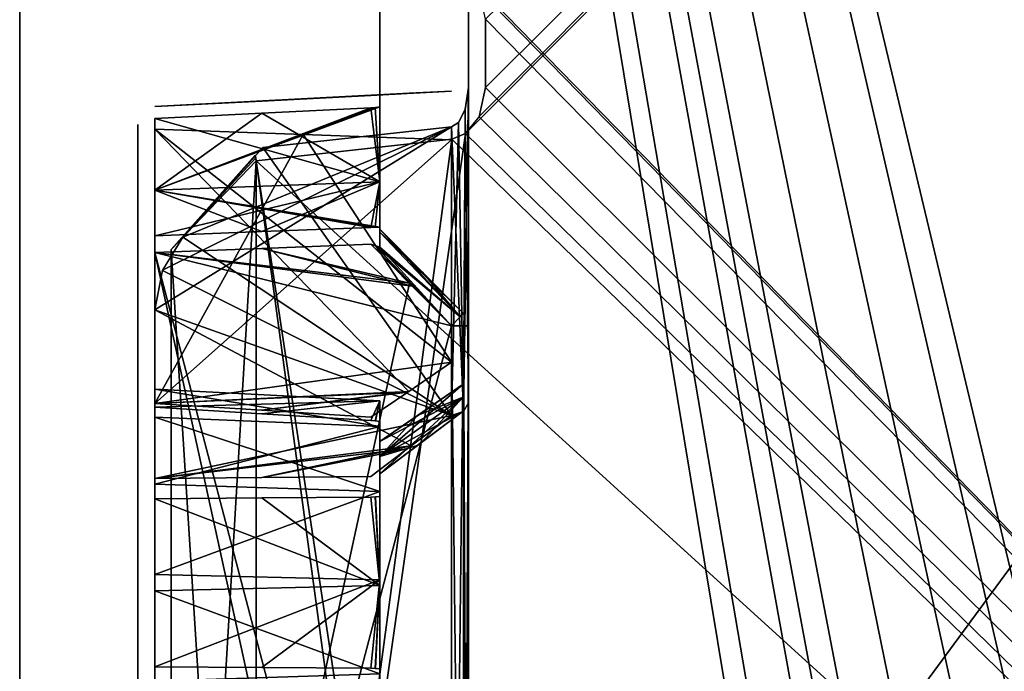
# Model space of a CAD drawing. Header units: millimetres. Extents: x -34 to 34, y -77 to 123.
# Tile 12 of 25: x -34 to -17, y 51 to 62. Entities that reach past the tile are written whole.
import ezdxf

# ---------------------------------------------------------------- set-up
doc = ezdxf.new("R2010")
doc.units = ezdxf.units.MM
doc.header["$LTSCALE"] = 58.942044
for name, color, linetype in [('101', 7, 'CONTINUOUS'), ('105', 7, 'CONTINUOUS'), ('110', 7, 'CONTINUOUS'), ('111', 7, 'CONTINUOUS'), ('112', 7, 'CONTINUOUS'), ('126', 7, 'CONTINUOUS'), ('129', 7, 'CONTINUOUS'), ('13', 7, 'CONTINUOUS'), ('142', 7, 'CONTINUOUS'), ('143', 7, 'CONTINUOUS'), ('144', 7, 'CONTINUOUS'), ('145', 7, 'CONTINUOUS'), ('15', 7, 'CONTINUOUS'), ('2', 7, 'CONTINUOUS'), ('38', 7, 'CONTINUOUS'), ('4', 7, 'CONTINUOUS'), ('5', 7, 'CONTINUOUS'), ('52', 7, 'CONTINUOUS'), ('53', 7, 'CONTINUOUS'), ('6', 7, 'CONTINUOUS'), ('62', 7, 'CONTINUOUS'), ('79', 7, 'CONTINUOUS'), ('81', 7, 'CONTINUOUS'), ('85', 7, 'CONTINUOUS'), ('90', 7, 'CONTINUOUS'), ('91', 7, 'CONTINUOUS'), ('92', 7, 'CONTINUOUS'), ('94', 7, 'CONTINUOUS'), ('95', 7, 'CONTINUOUS')]:
    doc.layers.add(name, color=color, linetype=linetype)

msp = doc.modelspace()

# ---------------------------------------------------------------- linework, layer by layer
at = {"layer": '101', "color": 7, "linetype": 'Continuous', "true_color": 0xf5f5f5}
for points in [[(-31.716, 55.814, 17.821), (-27.908, 55.186, 16.425), (-31.716, 55.343, 16.298), (-31.716, 55.814, 17.821)], [(-27.908, 55.618, 17.914), (-27.908, 55.186, 16.425), (-31.716, 55.814, 17.821), (-27.908, 55.618, 17.914)], [(-31.716, 55.512, 19.386), (-27.908, 55.618, 17.914), (-31.716, 55.814, 17.821), (-31.716, 55.512, 19.386)], [(-29.901, 55.399, 19.401), (-27.908, 55.618, 17.914), (-31.716, 55.512, 19.386), (-29.901, 55.399, 19.401)], [(-28.059, 55.284, 19.415), (-27.908, 55.618, 17.914), (-29.901, 55.399, 19.401), (-28.059, 55.284, 19.415)], [(-27.908, 55.618, 17.914), (-28.059, 55.284, 19.415), (-27.985, 55.278, 19.417), (-27.908, 55.618, 17.914)], [(-27.908, 55.27, 19.424), (-27.908, 55.618, 17.914), (-27.985, 55.278, 19.417), (-27.908, 55.27, 19.424)], [(-31.716, 55.343, 16.298), (-27.908, 54.084, 15.336), (-31.716, 54.209, 15.178), (-31.716, 55.343, 16.298)], [(-27.908, 55.186, 16.425), (-27.908, 54.084, 15.336), (-31.716, 55.343, 16.298), (-27.908, 55.186, 16.425)], [(-31.716, 54.209, 15.178), (-27.908, 54.084, 15.336), (-31.716, 52.681, 14.725), (-31.716, 54.209, 15.178)], [(-27.908, 54.084, 15.336), (-27.908, 52.59, 14.922), (-31.716, 52.681, 14.725), (-27.908, 54.084, 15.336)], [(-29.901, 53.976, 20.841), (-27.908, 52.492, 21.078), (-28.059, 53.988, 20.726), (-29.901, 53.976, 20.841)], [(-28.059, 53.988, 20.726), (-27.908, 52.492, 21.078), (-27.978, 53.991, 20.72), (-28.059, 53.988, 20.726)], [(-27.908, 52.492, 21.078), (-27.908, 53.998, 20.712), (-27.978, 53.991, 20.72), (-27.908, 52.492, 21.078)], [(-31.716, 53.962, 20.954), (-27.908, 52.492, 21.078), (-29.901, 53.976, 20.841), (-31.716, 53.962, 20.954)], [(-31.716, 52.401, 21.275), (-27.908, 52.492, 21.078), (-31.716, 53.962, 20.954), (-31.716, 52.401, 21.275)], [(-31.716, 52.681, 14.725), (-27.908, 52.59, 14.922), (-31.716, 51.119, 15.046), (-31.716, 52.681, 14.725)], [(-31.716, 51.119, 15.046), (-27.908, 52.59, 14.922), (-29.901, 51.106, 15.159), (-31.716, 51.119, 15.046)], [(-27.908, 50.998, 20.664), (-27.908, 52.492, 21.078), (-31.716, 52.401, 21.275), (-27.908, 50.998, 20.664)], [(-29.901, 51.106, 15.159), (-27.908, 52.59, 14.922), (-28.059, 51.093, 15.274), (-29.901, 51.106, 15.159)], [(-28.059, 51.093, 15.274), (-27.908, 52.59, 14.922), (-27.978, 51.09, 15.28), (-28.059, 51.093, 15.274)], [(-27.908, 52.59, 14.922), (-27.908, 51.084, 15.288), (-27.978, 51.09, 15.28), (-27.908, 52.59, 14.922)], [(-31.716, 50.873, 20.822), (-27.908, 50.998, 20.664), (-31.716, 52.401, 21.275), (-31.716, 50.873, 20.822)]]:
    msp.add_3dface(points, dxfattribs=at)
at = {"layer": '105', "color": 7, "linetype": 'Continuous', "true_color": 0xf5f5f5}
for points in [[(-27.908, 55.186, -16.425), (-27.908, 55.618, -17.914), (-31.716, 55.814, -17.821), (-27.908, 55.186, -16.425)], [(-31.716, 55.343, -16.298), (-27.908, 55.186, -16.425), (-31.716, 55.814, -17.821), (-31.716, 55.343, -16.298)], [(-31.716, 55.814, -17.821), (-27.908, 55.618, -17.914), (-31.716, 55.512, -19.386), (-31.716, 55.814, -17.821)], [(-31.716, 55.512, -19.386), (-27.908, 55.618, -17.914), (-29.901, 55.399, -19.401), (-31.716, 55.512, -19.386)], [(-29.901, 55.399, -19.401), (-27.908, 55.618, -17.914), (-28.059, 55.284, -19.415), (-29.901, 55.399, -19.401)], [(-28.059, 55.284, -19.415), (-27.908, 55.618, -17.914), (-27.978, 55.278, -19.418), (-28.059, 55.284, -19.415)], [(-27.908, 55.618, -17.914), (-27.908, 55.27, -19.424), (-27.978, 55.278, -19.418), (-27.908, 55.618, -17.914)], [(-31.716, 54.209, -15.178), (-27.908, 55.186, -16.425), (-31.716, 55.343, -16.298), (-31.716, 54.209, -15.178)], [(-27.908, 54.084, -15.336), (-27.908, 55.186, -16.425), (-31.716, 54.209, -15.178), (-27.908, 54.084, -15.336)], [(-31.716, 52.681, -14.725), (-27.908, 54.084, -15.336), (-31.716, 54.209, -15.178), (-31.716, 52.681, -14.725)], [(-27.908, 52.59, -14.922), (-27.908, 54.084, -15.336), (-31.716, 52.681, -14.725), (-27.908, 52.59, -14.922)], [(-28.059, 53.988, -20.726), (-27.908, 52.492, -21.078), (-29.901, 53.976, -20.841), (-28.059, 53.988, -20.726)], [(-27.908, 52.492, -21.078), (-28.059, 53.988, -20.726), (-27.986, 53.991, -20.72), (-27.908, 52.492, -21.078)], [(-27.908, 53.998, -20.712), (-27.908, 52.492, -21.078), (-27.986, 53.991, -20.72), (-27.908, 53.998, -20.712)], [(-29.901, 53.976, -20.841), (-27.908, 52.492, -21.078), (-31.716, 53.962, -20.954), (-29.901, 53.976, -20.841)], [(-31.716, 53.962, -20.954), (-27.908, 52.492, -21.078), (-31.716, 52.401, -21.275), (-31.716, 53.962, -20.954)], [(-31.716, 51.119, -15.046), (-27.908, 52.59, -14.922), (-31.716, 52.681, -14.725), (-31.716, 51.119, -15.046)], [(-29.901, 51.106, -15.159), (-27.908, 52.59, -14.922), (-31.716, 51.119, -15.046), (-29.901, 51.106, -15.159)], [(-27.908, 52.492, -21.078), (-27.908, 50.998, -20.664), (-31.716, 52.401, -21.275), (-27.908, 52.492, -21.078)], [(-28.059, 51.093, -15.274), (-27.908, 52.59, -14.922), (-29.901, 51.106, -15.159), (-28.059, 51.093, -15.274)], [(-27.908, 52.59, -14.922), (-28.059, 51.093, -15.274), (-27.986, 51.091, -15.28), (-27.908, 52.59, -14.922)], [(-27.908, 51.084, -15.288), (-27.908, 52.59, -14.922), (-27.986, 51.091, -15.28), (-27.908, 51.084, -15.288)], [(-31.716, 52.401, -21.275), (-27.908, 50.998, -20.664), (-31.716, 50.873, -20.822), (-31.716, 52.401, -21.275)]]:
    msp.add_3dface(points, dxfattribs=at)
at = {"layer": '110', "color": 7, "linetype": 'Continuous', "true_color": 0xf5f5f5}
for points in [[(-26.692, 60.86, 4.612), (-31.716, 60.597, 3.37), (-27.441, 60.821, 3.857), (-26.692, 60.86, 4.612)], [(-26.692, 60.86, 24.159), (-31.716, 60.597, 3.37), (-26.692, 60.86, 4.612), (-26.692, 60.86, 24.159)], [(-29.205, 60.728, 24.159), (-31.716, 60.597, 3.37), (-26.692, 60.86, 24.159), (-29.205, 60.728, 24.159)], [(-29.205, 60.728, -24.159), (-26.692, 60.86, -4.612), (-31.716, 60.597, -24.159), (-29.205, 60.728, -24.159)], [(-26.692, 60.86, -4.612), (-27.41, 60.823, -3.889), (-31.716, 60.597, -24.159), (-26.692, 60.86, -4.612)], [(-27.41, 60.823, -3.889), (-31.716, 60.597, -3.37), (-31.716, 60.597, -24.159), (-27.41, 60.823, -3.889)], [(-29.901, 60.692, -3.302), (-31.716, 60.597, -3.37), (-27.41, 60.823, -3.889), (-29.901, 60.692, -3.302)], [(-31.716, 60.597, 3.37), (-29.901, 60.692, 3.302), (-27.441, 60.821, 3.857), (-31.716, 60.597, 3.37)], [(-28.059, 60.788, -3.232), (-29.901, 60.692, -3.302), (-27.41, 60.823, -3.889), (-28.059, 60.788, -3.232)], [(-29.901, 60.692, 3.302), (-28.059, 60.788, 3.232), (-27.441, 60.821, 3.857), (-29.901, 60.692, 3.302)], [(-26.692, 60.86, -24.159), (-26.692, 60.86, -4.612), (-29.205, 60.728, -24.159), (-26.692, 60.86, -24.159)], [(-31.716, 60.597, 24.159), (-31.716, 60.597, 3.37), (-29.205, 60.728, 24.159), (-31.716, 60.597, 24.159)]]:
    msp.add_3dface(points, dxfattribs=at)
at = {"layer": '111', "color": 7, "linetype": 'Continuous', "true_color": 0xf5f5f5}
for points in [[(-31.716, 60.219, -24.317), (-31.716, 55.573, -19.726), (-29.205, 60.127, -24.411), (-31.716, 60.219, -24.317)], [(-29.205, 60.127, -24.411), (-31.716, 55.573, -19.726), (-26.692, 60.034, -24.504), (-29.205, 60.127, -24.411)], [(-26.692, 60.034, -24.504), (-31.716, 55.573, -19.726), (-26.692, 56.271, -20.786), (-26.692, 60.034, -24.504)], [(-26.692, 56.271, -20.786), (-31.716, 55.573, -19.726), (-27.435, 55.766, -20.232), (-26.692, 56.271, -20.786)], [(-31.716, 55.573, -19.726), (-29.901, 55.458, -19.746), (-27.435, 55.766, -20.232), (-31.716, 55.573, -19.726)], [(-29.901, 55.458, -19.746), (-28.059, 55.34, -19.765), (-27.435, 55.766, -20.232), (-29.901, 55.458, -19.746)]]:
    msp.add_3dface(points, dxfattribs=at)
at = {"layer": '112', "color": 7, "linetype": 'Continuous', "true_color": 0xf5f5f5}
for points in [[(-31.716, 59.182, 2.318), (-27.908, 60.595, 2.943), (-27.978, 60.585, 2.943), (-31.716, 59.182, 2.318)], [(-27.908, 59.323, 2.177), (-27.908, 60.595, 2.943), (-31.716, 59.182, 2.318), (-27.908, 59.323, 2.177)], [(-28.059, 60.578, 2.946), (-31.716, 59.182, 2.318), (-27.978, 60.585, 2.943), (-28.059, 60.578, 2.946)], [(-29.901, 60.488, 3.018), (-31.716, 59.182, 2.318), (-28.059, 60.578, 2.946), (-29.901, 60.488, 3.018)], [(-31.716, 60.398, 3.087), (-31.716, 59.182, 2.318), (-29.901, 60.488, 3.018), (-31.716, 60.398, 3.087)], [(-29.901, 58.482, 1.012), (-27.908, 59.323, 2.177), (-31.716, 58.413, 1.102), (-29.901, 58.482, 1.012)], [(-31.716, 58.413, 1.102), (-27.908, 59.323, 2.177), (-31.716, 59.182, 2.318), (-31.716, 58.413, 1.102)], [(-28.059, 58.554, 0.922), (-27.908, 59.323, 2.177), (-29.901, 58.482, 1.012), (-28.059, 58.554, 0.922)], [(-27.908, 59.323, 2.177), (-28.059, 58.554, 0.922), (-27.985, 58.557, 0.916), (-27.908, 59.323, 2.177)], [(-27.908, 58.557, 0.905), (-27.908, 59.323, 2.177), (-27.985, 58.557, 0.916), (-27.908, 58.557, 0.905)]]:
    msp.add_3dface(points, dxfattribs=at)
at = {"layer": '126', "color": 7, "linetype": 'Continuous', "true_color": 0xf5f5f5}
for points in [[(-26.408, 55.582, 21.483), (-26.408, 60.92, 26.758), (-26.462, 60.548, 26.632), (-26.408, 55.582, 21.483)], [(-26.462, 60.548, 26.632), (-26.576, 60.331, 26.555), (-26.49, 55.437, 21.63), (-26.462, 60.548, 26.632)], [(-26.408, 55.582, 21.483), (-26.462, 60.548, 26.632), (-26.49, 55.437, 21.63), (-26.408, 55.582, 21.483)], [(-26.576, 60.331, 26.555), (-26.692, 60.258, 26.525), (-26.49, 55.437, 21.63), (-26.576, 60.331, 26.555)], [(-26.692, 60.258, 26.525), (-26.692, 55.372, 21.697), (-26.49, 55.437, 21.63), (-26.692, 60.258, 26.525)]]:
    msp.add_3dface(points, dxfattribs=at)
at = {"layer": '129', "color": 7, "linetype": 'Continuous', "true_color": 0xf5f5f5}
for points in [[(-26.408, 60.92, -26.758), (-26.408, 55.582, -21.483), (-26.49, 55.437, -21.63), (-26.408, 60.92, -26.758)], [(-26.461, 60.552, -26.633), (-26.408, 60.92, -26.758), (-26.49, 55.437, -21.63), (-26.461, 60.552, -26.633)], [(-26.577, 60.331, -26.554), (-26.461, 60.552, -26.633), (-26.49, 55.437, -21.63), (-26.577, 60.331, -26.554)], [(-26.692, 55.372, -21.697), (-26.577, 60.331, -26.554), (-26.49, 55.437, -21.63), (-26.692, 55.372, -21.697)], [(-26.692, 55.372, -21.697), (-26.692, 60.258, -26.525), (-26.577, 60.331, -26.554), (-26.692, 55.372, -21.697)]]:
    msp.add_3dface(points, dxfattribs=at)
at = {"layer": '13', "color": 7, "linetype": 'Continuous', "true_color": 0xf5f5f5}
for points in [[(29.21, 115.991, 28.99), (29.21, 5.81, 28.99), (-30.001, 113.923, 26.922), (29.21, 115.991, 28.99)], [(-30.001, 113.923, 26.922), (29.21, 5.81, 28.99), (-26.284, 89.43, 27.052), (-30.001, 113.923, 26.922)], [(-26.284, 89.43, 27.052), (29.21, 5.81, 28.99), (-26.118, 89.016, 27.058), (-26.284, 89.43, 27.052)], [(-26.118, 89.016, 27.058), (29.21, 5.81, 28.99), (-26.118, 88.336, 27.058), (-26.118, 89.016, 27.058)], [(-26.118, 88.336, 27.058), (29.21, 5.81, 28.99), (-26.282, 87.924, 27.052), (-26.118, 88.336, 27.058)], [(-26.282, 87.924, 27.052), (29.21, 5.81, 28.99), (-26.687, 87.737, 27.038), (-26.282, 87.924, 27.052)], [(-26.687, 87.737, 27.038), (29.21, 5.81, 28.99), (-30.001, 87.563, 26.922), (-26.687, 87.737, 27.038)], [(-30.001, 87.563, 26.922), (29.21, 5.81, 28.99), (-26.456, 62.859, 27.046), (-30.001, 87.563, 26.922)], [(-26.456, 62.859, 27.046), (29.21, 5.81, 28.99), (-26.224, 62.568, 27.054), (-26.456, 62.859, 27.046)], [(-26.224, 62.568, 27.054), (29.21, 5.81, 28.99), (-26.118, 62.08, 27.058), (-26.224, 62.568, 27.054)], [(-26.118, 62.08, 27.058), (29.21, 5.81, 28.99), (-26.118, 60.92, 27.058), (-26.118, 62.08, 27.058)], [(-26.118, 60.92, 27.058), (29.21, 5.81, 28.99), (-26.227, 60.427, 27.054), (-26.118, 60.92, 27.058)], [(-26.227, 60.427, 27.054), (29.21, 5.81, 28.99), (-26.454, 60.142, 27.046), (-26.227, 60.427, 27.054)], [(-26.687, 60.048, 27.038), (29.21, 5.81, 28.99), (-30.001, 59.683, 26.922), (-26.687, 60.048, 27.038)], [(-26.454, 60.142, 27.046), (29.21, 5.81, 28.99), (-26.687, 60.048, 27.038), (-26.454, 60.142, 27.046)], [(29.21, 5.81, 28.99), (-26.284, 35.078, 27.052), (-30.001, 59.683, 26.922), (29.21, 5.81, 28.99)], [(-26.284, 35.078, 27.052), (-26.687, 35.263, 27.038), (-30.001, 59.683, 26.922), (-26.284, 35.078, 27.052)], [(-26.687, 35.263, 27.038), (-30.001, 35.437, 26.922), (-30.001, 59.683, 26.922), (-26.687, 35.263, 27.038)]]:
    msp.add_3dface(points, dxfattribs=at)
at = {"layer": '142', "color": 7, "linetype": 'Continuous', "true_color": 0xf5f5f5}
for points in [[(-26.692, 56.888, 0.64), (-26.692, 39.016, 0.64), (-26.49, 39.016, 0.547), (-26.692, 56.888, 0.64)], [(-26.49, 56.888, 0.547), (-26.692, 56.888, 0.64), (-26.49, 39.016, 0.547), (-26.49, 56.888, 0.547)], [(-26.408, 39.016, 0.34), (-26.49, 56.888, 0.547), (-26.49, 39.016, 0.547), (-26.408, 39.016, 0.34)], [(-26.408, 39.016, 0.34), (-26.408, 56.888, 0.34), (-26.49, 56.888, 0.547), (-26.408, 39.016, 0.34)]]:
    msp.add_3dface(points, dxfattribs=at)
at = {"layer": '143', "color": 7, "linetype": 'Continuous', "true_color": 0xf5f5f5}
for points in [[(-26.692, 39.016, -0.64), (-26.49, 56.888, -0.547), (-26.49, 39.016, -0.547), (-26.692, 39.016, -0.64)], [(-26.692, 39.016, -0.64), (-26.692, 56.888, -0.64), (-26.49, 56.888, -0.547), (-26.692, 39.016, -0.64)], [(-26.49, 56.888, -0.547), (-26.408, 56.888, -0.34), (-26.49, 39.016, -0.547), (-26.49, 56.888, -0.547)], [(-26.408, 56.888, -0.34), (-26.408, 39.016, -0.34), (-26.49, 39.016, -0.547), (-26.408, 56.888, -0.34)]]:
    msp.add_3dface(points, dxfattribs=at)
at = {"layer": '144', "color": 7, "linetype": 'Continuous', "true_color": 0xf5f5f5}
for points in [[(-27.908, 58.472, -0.561), (-27.908, 58.525, -0.387), (-26.546, 57.039, -0.543), (-27.908, 58.472, -0.561)], [(-26.546, 57.039, -0.543), (-27.908, 58.525, -0.387), (-27.19, 57.799, -0.356), (-26.546, 57.039, -0.543)], [(-27.908, 58.219, -0.695), (-27.908, 58.472, -0.561), (-26.546, 57.039, -0.543), (-27.908, 58.219, -0.695)], [(-27.359, 57.56, -0.675), (-28.059, 58.268, -0.712), (-27.978, 58.243, -0.705), (-27.359, 57.56, -0.675)], [(-27.908, 58.219, -0.695), (-26.692, 56.888, -0.64), (-27.978, 58.243, -0.705), (-27.908, 58.219, -0.695)], [(-26.692, 56.888, -0.64), (-27.359, 57.56, -0.675), (-27.978, 58.243, -0.705), (-26.692, 56.888, -0.64)], [(-26.692, 56.888, -0.64), (-27.908, 58.219, -0.695), (-26.546, 57.039, -0.543), (-26.692, 56.888, -0.64)], [(-26.496, 57.1, -0.325), (-26.546, 57.039, -0.543), (-27.19, 57.799, -0.356), (-26.496, 57.1, -0.325)]]:
    msp.add_3dface(points, dxfattribs=at)
at = {"layer": '145', "color": 7, "linetype": 'Continuous', "true_color": 0xf5f5f5}
for points in [[(-27.908, 58.525, 0.387), (-27.908, 58.472, 0.561), (-27.237, 57.847, 0.358), (-27.908, 58.525, 0.387)], [(-26.496, 57.1, 0.325), (-27.908, 58.472, 0.561), (-26.546, 57.039, 0.543), (-26.496, 57.1, 0.325)], [(-27.237, 57.847, 0.358), (-27.908, 58.472, 0.561), (-26.496, 57.1, 0.325), (-27.237, 57.847, 0.358)], [(-27.908, 58.472, 0.561), (-27.908, 58.219, 0.695), (-26.546, 57.039, 0.543), (-27.908, 58.472, 0.561)], [(-28.059, 58.268, 0.712), (-27.407, 57.609, 0.677), (-27.988, 58.246, 0.706), (-28.059, 58.268, 0.712)], [(-27.407, 57.609, 0.677), (-26.692, 56.888, 0.64), (-27.988, 58.246, 0.706), (-27.407, 57.609, 0.677)], [(-27.988, 58.246, 0.706), (-26.692, 56.888, 0.64), (-26.546, 57.039, 0.543), (-27.988, 58.246, 0.706)], [(-27.908, 58.219, 0.695), (-27.988, 58.246, 0.706), (-26.546, 57.039, 0.543), (-27.908, 58.219, 0.695)]]:
    msp.add_3dface(points, dxfattribs=at)
at = {"layer": '15', "color": 7, "linetype": 'Continuous', "true_color": 0xf5f5f5}
for points in [[(-30.001, 35.437, -26.922), (-26.687, 35.263, -27.038), (29.21, 115.991, -28.99), (-30.001, 35.437, -26.922)], [(-26.456, 60.141, -27.046), (-30.001, 35.437, -26.922), (29.21, 115.991, -28.99), (-26.456, 60.141, -27.046)], [(-26.687, 8.6, -27.038), (29.21, 115.991, -28.99), (-30.001, 8.964, -26.922), (-26.687, 8.6, -27.038)], [(29.21, 115.991, -28.99), (-26.284, 33.57, -27.052), (-30.001, 8.964, -26.922), (29.21, 115.991, -28.99)], [(-26.687, 35.263, -27.038), (-26.282, 35.076, -27.052), (29.21, 115.991, -28.99), (-26.687, 35.263, -27.038)], [(-26.456, 8.507, -27.046), (29.21, 115.991, -28.99), (-26.687, 8.6, -27.038), (-26.456, 8.507, -27.046)], [(-26.224, 60.432, -27.054), (-26.456, 60.141, -27.046), (29.21, 115.991, -28.99), (-26.224, 60.432, -27.054)], [(-26.23, 8.227, -27.054), (29.21, 115.991, -28.99), (-26.456, 8.507, -27.046), (-26.23, 8.227, -27.054)], [(-26.118, 33.984, -27.058), (-26.284, 33.57, -27.052), (29.21, 115.991, -28.99), (-26.118, 33.984, -27.058)], [(-26.282, 35.076, -27.052), (-26.118, 34.664, -27.058), (29.21, 115.991, -28.99), (-26.282, 35.076, -27.052)], [(-26.119, 7.742, -27.058), (29.21, 115.991, -28.99), (-26.23, 8.227, -27.054), (-26.119, 7.742, -27.058)], [(-26.118, 60.92, -27.058), (-26.224, 60.432, -27.054), (29.21, 115.991, -28.99), (-26.118, 60.92, -27.058)], [(29.21, 5.81, -28.99), (29.21, 115.991, -28.99), (-26.119, 7.742, -27.058), (29.21, 5.81, -28.99)], [(-26.118, 62.08, -27.058), (-26.118, 60.92, -27.058), (29.21, 115.991, -28.99), (-26.118, 62.08, -27.058)], [(-26.118, 34.664, -27.058), (-26.118, 33.984, -27.058), (29.21, 115.991, -28.99), (-26.118, 34.664, -27.058)], [(-26.687, 60.048, -27.038), (-30.001, 35.437, -26.922), (-26.456, 60.141, -27.046), (-26.687, 60.048, -27.038)], [(-30.001, 59.683, -26.922), (-30.001, 35.437, -26.922), (-26.687, 60.048, -27.038), (-30.001, 59.683, -26.922)]]:
    msp.add_3dface(points, dxfattribs=at)
at = {"layer": '2', "color": 7, "linetype": 'Continuous', "true_color": 0xf5f5f5}
for points in [[(34, 123, 34), (-34, -77, 34), (-3.681, -34.875, 34), (34, 123, 34)], [(34, 123, 34), (-34, 123, 34), (-34, -77, 34), (34, 123, 34)]]:
    msp.add_3dface(points, dxfattribs=at)
at = {"layer": '38', "color": 7, "linetype": 'Continuous', "true_color": 0xf5f5f5}
for points in [[(-26.408, 62.622, 24.944), (-26.408, 62.08, 26.758), (-26.408, 62.069, 24.713), (-26.408, 62.622, 24.944)], [(-26.408, 62.08, 26.758), (-26.408, 60.92, 26.758), (-26.408, 62.069, 24.713), (-26.408, 62.08, 26.758)], [(-26.408, 62.069, -24.713), (-26.408, 61.84, -24.159), (-26.408, 62.08, -26.758), (-26.408, 62.069, -24.713)], [(-26.408, 62.08, -26.758), (-26.408, 61.84, -24.159), (-26.408, 61.16, -24.159), (-26.408, 62.08, -26.758)], [(-26.408, 60.931, -24.713), (-26.408, 62.08, -26.758), (-26.408, 61.16, -24.159), (-26.408, 60.931, -24.713)], [(-26.408, 60.92, -26.758), (-26.408, 62.08, -26.758), (-26.408, 60.931, -24.713), (-26.408, 60.92, -26.758)], [(-26.408, 62.069, 24.713), (-26.408, 60.92, 26.758), (-26.408, 61.84, 24.159), (-26.408, 62.069, 24.713)], [(-26.408, 61.84, 24.159), (-26.408, 60.92, 26.758), (-26.408, 61.16, 24.159), (-26.408, 61.84, 24.159)], [(-26.408, 61.5, 4.624), (-26.408, 61.84, 4.612), (-26.408, 61.16, 24.159), (-26.408, 61.5, 4.624)], [(-26.408, 61.84, 4.612), (-26.408, 61.84, 24.159), (-26.408, 61.16, 24.159), (-26.408, 61.84, 4.612)], [(-26.408, 61.84, -24.159), (-26.408, 61.84, -4.612), (-26.408, 61.5, -4.624), (-26.408, 61.84, -24.159)], [(-26.408, 61.16, -24.159), (-26.408, 61.84, -24.159), (-26.408, 61.16, -4.612), (-26.408, 61.16, -24.159)], [(-26.408, 61.16, -4.612), (-26.408, 61.84, -24.159), (-26.408, 61.5, -4.624), (-26.408, 61.16, -4.612)], [(-26.408, 61.16, 4.612), (-26.408, 61.5, 4.624), (-26.408, 61.16, 24.159), (-26.408, 61.16, 4.612)], [(-26.408, 61.16, 24.159), (-26.408, 60.92, 26.758), (-26.408, 60.931, 24.713), (-26.408, 61.16, 24.159)], [(-26.408, 60.931, 24.713), (-26.408, 60.92, 26.758), (-26.408, 60.378, 24.944), (-26.408, 60.931, 24.713)], [(-26.408, 60.378, -24.944), (-26.408, 60.92, -26.758), (-26.408, 60.931, -24.713), (-26.408, 60.378, -24.944)], [(-26.408, 60.378, 24.944), (-26.408, 60.92, 26.758), (-26.408, 59.823, 24.717), (-26.408, 60.378, 24.944)], [(-26.408, 60.92, 26.758), (-26.408, 55.582, 21.483), (-26.408, 59.823, 24.717), (-26.408, 60.92, 26.758)], [(-26.408, 55.582, -21.483), (-26.408, 60.92, -26.758), (-26.408, 55.83, -21.25), (-26.408, 55.582, -21.483)], [(-26.408, 55.83, -21.25), (-26.408, 60.92, -26.758), (-26.408, 56.061, -20.999), (-26.408, 55.83, -21.25)], [(-26.408, 56.061, -20.999), (-26.408, 60.92, -26.758), (-26.408, 59.823, -24.717), (-26.408, 56.061, -20.999)], [(-26.408, 59.823, -24.717), (-26.408, 60.92, -26.758), (-26.408, 60.378, -24.944), (-26.408, 59.823, -24.717)], [(-26.408, 59.823, 24.717), (-26.408, 55.582, 21.483), (-26.408, 55.83, 21.25), (-26.408, 59.823, 24.717)], [(-26.408, 56.061, 20.999), (-26.408, 59.823, 24.717), (-26.408, 55.83, 21.25), (-26.408, 56.061, 20.999)], [(-26.408, 56.876, 0), (-26.408, 56.888, 0.34), (-26.408, 39.016, 0.34), (-26.408, 56.876, 0)], [(-26.408, 56.888, -0.34), (-26.408, 56.876, 0), (-26.408, 39.029, 0), (-26.408, 56.888, -0.34)], [(-26.408, 39.016, -0.34), (-26.408, 56.888, -0.34), (-26.408, 39.029, 0), (-26.408, 39.016, -0.34)], [(-26.408, 39.029, 0), (-26.408, 56.876, 0), (-26.408, 39.016, 0.34), (-26.408, 39.029, 0)]]:
    msp.add_3dface(points, dxfattribs=at)
at = {"layer": '4', "color": 7, "linetype": 'Continuous', "true_color": 0xf5f5f5}
for points in [[(-4.25, -37, -34), (-34, 123, -34), (-3.681, -34.875, -34), (-4.25, -37, -34)], [(-34, -77, -34), (-34, 123, -34), (-4.25, -57, -34), (-34, -77, -34)], [(-34, 123, -34), (34, -77, -34), (3.681, -34.875, -34), (-34, 123, -34)], [(-34, 123, -34), (34, 123, -34), (34, -77, -34), (-34, 123, -34)], [(-3.681, -54.875, -34), (-34, 123, -34), (-2.125, -53.319, -34), (-3.681, -54.875, -34)], [(-4.25, -57, -34), (-34, 123, -34), (-3.681, -54.875, -34), (-4.25, -57, -34)], [(2.125, -33.319, -34), (-34, 123, -34), (3.681, -34.875, -34), (2.125, -33.319, -34)], [(0, -32.75, -34), (-34, 123, -34), (2.125, -33.319, -34), (0, -32.75, -34)], [(-2.125, -33.319, -34), (-34, 123, -34), (0, -32.75, -34), (-2.125, -33.319, -34)], [(-3.681, -34.875, -34), (-34, 123, -34), (-2.125, -33.319, -34), (-3.681, -34.875, -34)], [(-34, 123, -34), (-4.25, -37, -34), (-2.125, -53.319, -34), (-34, 123, -34)]]:
    msp.add_3dface(points, dxfattribs=at)
at = {"layer": '5', "color": 7, "linetype": 'Continuous', "true_color": 0xf5f5f5}
for points in [[(-34, 123, 34), (-34, 123, -34), (-34, -77, -34), (-34, 123, 34)], [(-34, -77, 34), (-34, 123, 34), (-34, -77, -34), (-34, -77, 34)]]:
    msp.add_3dface(points, dxfattribs=at)
at = {"layer": '52', "color": 7, "linetype": 'Continuous', "true_color": 0xf5f5f5}
for points in [[(-27.908, 62.195, 3.281), (-27.908, 62.061, 3.028), (-27.908, 62.195, -3.281), (-27.908, 62.195, 3.281)], [(-27.908, 62.195, -3.281), (-27.908, 62.061, 3.028), (-27.908, 62.061, -3.028), (-27.908, 62.195, -3.281)], [(-27.908, 62.061, 3.028), (-27.908, 61.887, 2.975), (-27.908, 62.061, -3.028), (-27.908, 62.061, 3.028)], [(-27.908, 62.061, -3.028), (-27.908, 61.887, 2.975), (-27.908, 61.887, -2.975), (-27.908, 62.061, -3.028)], [(-27.908, 61.887, 2.975), (-27.908, 61.5, 3), (-27.908, 61.887, -2.975), (-27.908, 61.887, 2.975)], [(-27.908, 61.887, -2.975), (-27.908, 61.5, 3), (-27.908, 61.5, -3), (-27.908, 61.887, -2.975)], [(-27.908, 61.5, 3), (-27.908, 61.113, 2.975), (-27.908, 61.5, -3), (-27.908, 61.5, 3)], [(-27.908, 61.5, -3), (-27.908, 61.113, 2.975), (-27.908, 61.113, -2.975), (-27.908, 61.5, -3)], [(-27.908, 61.113, 2.975), (-27.908, 60.939, 3.028), (-27.908, 61.113, -2.975), (-27.908, 61.113, 2.975)], [(-27.908, 61.113, -2.975), (-27.908, 60.939, 3.028), (-27.908, 60.939, -3.028), (-27.908, 61.113, -2.975)], [(-27.908, 60.939, 3.028), (-27.908, 60.805, 3.281), (-27.908, 60.939, -3.028), (-27.908, 60.939, 3.028)], [(-27.908, 60.939, -3.028), (-27.908, 60.805, 3.281), (-27.908, 60.805, -3.281), (-27.908, 60.939, -3.028)], [(-27.908, 60.805, 3.281), (-27.908, 60.766, 3.074), (-27.908, 60.805, -3.281), (-27.908, 60.805, 3.281)], [(-27.908, 60.805, -3.281), (-27.908, 60.766, 3.074), (-27.908, 60.766, -3.075), (-27.908, 60.805, -3.281)], [(-27.908, 60.766, 3.074), (-27.908, 60.595, 2.943), (-27.908, 60.766, -3.075), (-27.908, 60.766, 3.074)], [(-27.908, 60.766, -3.075), (-27.908, 60.595, 2.943), (-27.908, 60.595, -2.943), (-27.908, 60.766, -3.075)], [(-27.908, 59.323, -2.177), (-27.908, 60.595, -2.943), (-27.908, 59.323, 2.177), (-27.908, 59.323, -2.177)], [(-27.908, 60.595, -2.943), (-27.908, 60.595, 2.943), (-27.908, 59.323, 2.177), (-27.908, 60.595, -2.943)], [(-27.908, 58.557, -0.905), (-27.908, 59.323, -2.177), (-27.908, 58.557, 0.905), (-27.908, 58.557, -0.905)], [(-27.908, 58.557, 0.905), (-27.908, 59.323, -2.177), (-27.908, 59.323, 2.177), (-27.908, 58.557, 0.905)], [(-27.908, 58.425, 0.734), (-27.908, 58.525, 0.387), (-27.908, 58.557, 0.905), (-27.908, 58.425, 0.734)], [(-27.908, 58.525, 0.387), (-27.908, 58.557, -0.905), (-27.908, 58.557, 0.905), (-27.908, 58.525, 0.387)], [(-27.908, 58.525, -0.387), (-27.908, 58.557, -0.905), (-27.908, 58.525, 0.387), (-27.908, 58.525, -0.387)], [(-27.908, 58.472, -0.561), (-27.908, 58.557, -0.905), (-27.908, 58.525, -0.387), (-27.908, 58.472, -0.561)], [(-27.908, 58.426, -0.734), (-27.908, 58.557, -0.905), (-27.908, 58.472, -0.561), (-27.908, 58.426, -0.734)], [(-27.908, 58.472, 0.561), (-27.908, 58.525, 0.387), (-27.908, 58.425, 0.734), (-27.908, 58.472, 0.561)], [(-27.908, 58.5, 0), (-27.908, 58.525, -0.387), (-27.908, 58.525, 0.387), (-27.908, 58.5, 0)], [(-27.908, 58.219, 0.695), (-27.908, 58.472, 0.561), (-27.908, 58.425, 0.734), (-27.908, 58.219, 0.695)], [(-27.908, 58.219, -0.695), (-27.908, 58.426, -0.734), (-27.908, 58.472, -0.561), (-27.908, 58.219, -0.695)], [(-27.908, 55.618, -17.914), (-27.908, 55.186, -16.425), (-27.908, 55.27, -19.424), (-27.908, 55.618, -17.914)], [(-27.908, 55.618, 17.914), (-27.908, 55.27, 19.424), (-27.908, 55.186, 16.425), (-27.908, 55.618, 17.914)], [(-27.908, 55.363, -19.812), (-27.908, 55.244, -19.639), (-27.908, 55.089, -19.73), (-27.908, 55.363, -19.812)], [(-27.908, 55.363, 19.812), (-27.908, 55.089, 19.73), (-27.908, 55.244, 19.639), (-27.908, 55.363, 19.812)], [(-27.908, 55.27, -19.424), (-27.908, 55.186, -16.425), (-27.908, 55.244, -19.639), (-27.908, 55.27, -19.424)], [(-27.908, 55.27, 19.424), (-27.908, 55.244, 19.639), (-27.908, 55.186, 16.425), (-27.908, 55.27, 19.424)], [(-27.908, 55.244, -19.639), (-27.908, 55.186, -16.425), (-27.908, 55.089, -19.73), (-27.908, 55.244, -19.639)], [(-27.908, 55.244, 19.639), (-27.908, 55.089, 19.73), (-27.908, 55.186, 16.425), (-27.908, 55.244, 19.639)], [(-27.908, 55.186, -16.425), (-27.908, 54.084, -15.336), (-27.908, 55.089, -19.73), (-27.908, 55.186, -16.425)], [(-27.908, 54.385, 20.366), (-27.908, 54.301, 20.527), (-27.908, 55.186, 16.425), (-27.908, 54.385, 20.366)], [(-27.908, 55.186, 16.425), (-27.908, 54.212, 20.683), (-27.908, 54.084, 15.336), (-27.908, 55.186, 16.425)], [(-27.908, 54.301, 20.527), (-27.908, 54.212, 20.683), (-27.908, 55.186, 16.425), (-27.908, 54.301, 20.527)], [(-27.908, 54.675, 20.109), (-27.908, 54.385, 20.366), (-27.908, 55.186, 16.425), (-27.908, 54.675, 20.109)], [(-27.908, 55.089, 19.73), (-27.908, 54.929, 19.816), (-27.908, 55.186, 16.425), (-27.908, 55.089, 19.73)], [(-27.908, 54.929, 19.816), (-27.908, 54.675, 20.109), (-27.908, 55.186, 16.425), (-27.908, 54.929, 19.816)], [(-27.908, 55.089, -19.73), (-27.908, 54.084, -15.336), (-27.908, 54.929, -19.816), (-27.908, 55.089, -19.73)], [(-27.908, 54.929, -19.816), (-27.908, 54.084, -15.336), (-27.908, 54.675, -20.109), (-27.908, 54.929, -19.816)], [(-27.908, 54.675, -20.109), (-27.908, 54.084, -15.336), (-27.908, 54.385, -20.366), (-27.908, 54.675, -20.109)], [(-27.908, 54.386, -20.8), (-27.908, 54.301, -20.527), (-27.908, 54.212, -20.683), (-27.908, 54.386, -20.8)], [(-27.908, 54.386, 20.8), (-27.908, 54.212, 20.683), (-27.908, 54.301, 20.527), (-27.908, 54.386, 20.8)], [(-27.908, 54.385, -20.366), (-27.908, 54.084, -15.336), (-27.908, 54.301, -20.527), (-27.908, 54.385, -20.366)], [(-27.908, 54.301, -20.527), (-27.908, 54.084, -15.336), (-27.908, 54.212, -20.683), (-27.908, 54.301, -20.527)], [(-27.908, 54.212, -20.683), (-27.908, 54.084, -15.336), (-27.908, 53.998, -20.712), (-27.908, 54.212, -20.683)], [(-27.908, 54.212, 20.683), (-27.908, 53.998, 20.712), (-27.908, 54.084, 15.336), (-27.908, 54.212, 20.683)], [(-27.908, 54.084, -15.336), (-27.908, 52.59, -14.922), (-27.908, 53.998, -20.712), (-27.908, 54.084, -15.336)], [(-27.908, 54.084, 15.336), (-27.908, 53.998, 20.712), (-27.908, 52.59, 14.922), (-27.908, 54.084, 15.336)], [(-27.908, 53.998, -20.712), (-27.908, 52.59, -14.922), (-27.908, 52.492, -21.078), (-27.908, 53.998, -20.712)], [(-27.908, 53.998, 20.712), (-27.908, 52.492, 21.078), (-27.908, 52.59, 14.922), (-27.908, 53.998, 20.712)], [(-27.908, 52.59, -14.922), (-27.908, 51.084, -15.288), (-27.908, 52.492, -21.078), (-27.908, 52.59, -14.922)], [(-27.908, 52.59, 14.922), (-27.908, 52.492, 21.078), (-27.908, 51.084, 15.288), (-27.908, 52.59, 14.922)], [(-27.908, 52.492, -21.078), (-27.908, 51.084, -15.288), (-27.908, 50.998, -20.664), (-27.908, 52.492, -21.078)], [(-27.908, 52.492, 21.078), (-27.908, 50.998, 20.664), (-27.908, 51.084, 15.288), (-27.908, 52.492, 21.078)], [(-27.908, 51.084, -15.288), (-27.908, 50.87, -15.317), (-27.908, 50.998, -20.664), (-27.908, 51.084, -15.288)], [(-27.908, 51.084, 15.288), (-27.908, 50.998, 20.664), (-27.908, 50.87, 15.317), (-27.908, 51.084, 15.288)]]:
    msp.add_3dface(points, dxfattribs=at)
at = {"layer": '53', "color": 7, "linetype": 'Continuous', "true_color": 0xf5f5f5}
for points in [[(-26.496, 55.899, 20.862), (-26.496, 55.679, 21.101), (-27.249, 55.384, 20.304), (-26.496, 55.899, 20.862)], [(-27.908, 54.675, 20.109), (-27.908, 54.929, 19.816), (-26.496, 55.679, 21.101), (-27.908, 54.675, 20.109)], [(-26.496, 55.443, 21.324), (-27.908, 54.675, 20.109), (-26.496, 55.679, 21.101), (-26.496, 55.443, 21.324)], [(-26.496, 55.679, 21.101), (-27.908, 54.929, 19.816), (-27.249, 55.384, 20.304), (-26.496, 55.679, 21.101)], [(-27.908, 54.675, 20.109), (-26.496, 55.443, 21.324), (-27.272, 54.862, 20.799), (-27.908, 54.675, 20.109)], [(-27.908, 54.385, 20.366), (-27.908, 54.675, 20.109), (-27.272, 54.862, 20.799), (-27.908, 54.385, 20.366)]]:
    msp.add_3dface(points, dxfattribs=at)
at = {"layer": '6', "color": 7, "linetype": 'Continuous', "true_color": 0xf5f5f5}
for points in [[(-32, 55.783, 19.513), (-32, 60.297, 3.37), (-32, 60.297, 23.973), (-32, 55.783, 19.513)], [(-32, 56.113, 17.805), (-32, 60.297, 3.37), (-32, 55.783, 19.513), (-32, 56.113, 17.805)], [(-32, 58.97, 2.53), (-32, 60.297, 3.37), (-32, 56.113, 17.805), (-32, 58.97, 2.53)], [(-32, 60.297, -3.37), (-32, 58.97, -2.53), (-32, 60.297, -23.973), (-32, 60.297, -3.37)], [(-32, 58.97, -2.53), (-32, 58.13, -1.203), (-32, 60.297, -23.973), (-32, 58.97, -2.53)], [(-32, 58.13, -1.203), (-32, 56.113, -17.805), (-32, 60.297, -23.973), (-32, 58.13, -1.203)], [(-32, 56.113, -17.805), (-32, 55.783, -19.513), (-32, 60.297, -23.973), (-32, 56.113, -17.805)], [(-32, 58.13, 1.203), (-32, 58.97, 2.53), (-32, 56.113, 17.805), (-32, 58.13, 1.203)], [(-32, 55.599, 16.143), (-32, 58.13, 1.203), (-32, 56.113, 17.805), (-32, 55.599, 16.143)], [(-32, 54.361, 14.92), (-32, 58.13, 1.203), (-32, 55.599, 16.143), (-32, 54.361, 14.92)], [(-32, 52.693, 14.425), (-32, 58.13, 1.203), (-32, 54.361, 14.92), (-32, 52.693, 14.425)], [(-32, 50.989, 14.776), (-32, 58.13, 1.203), (-32, 52.693, 14.425), (-32, 50.989, 14.776)], [(-32, 37.774, 1.203), (-32, 58.13, 1.203), (-32, 50.989, 14.776), (-32, 37.774, 1.203)], [(-32, 37.774, -1.203), (-32, 54.361, -14.92), (-32, 58.13, -1.203), (-32, 37.774, -1.203)], [(-32, 54.361, -14.92), (-32, 55.599, -16.143), (-32, 58.13, -1.203), (-32, 54.361, -14.92)], [(-32, 55.599, -16.143), (-32, 56.113, -17.805), (-32, 58.13, -1.203), (-32, 55.599, -16.143)], [(-32, 54.092, -21.224), (-32, 52.388, -21.575), (-32, 56.947, -24.044), (-32, 54.092, -21.224)], [(-32, 56.947, -24.044), (-32, 50.72, -21.08), (-32, 35.527, -24.044), (-32, 56.947, -24.044)], [(-32, 52.388, -21.575), (-32, 50.72, -21.08), (-32, 56.947, -24.044), (-32, 52.388, -21.575)], [(-32, 52.388, 21.575), (-32, 54.092, 21.224), (-32, 56.947, 24.044), (-32, 52.388, 21.575)], [(-32, 35.527, 24.044), (-32, 52.388, 21.575), (-32, 56.947, 24.044), (-32, 35.527, 24.044)], [(-32, 52.693, -14.425), (-32, 54.361, -14.92), (-32, 37.774, -1.203), (-32, 52.693, -14.425)], [(-32, 50.989, -14.776), (-32, 52.693, -14.425), (-32, 37.774, -1.203), (-32, 50.989, -14.776)], [(-32, 50.72, 21.08), (-32, 52.388, 21.575), (-32, 35.527, 24.044), (-32, 50.72, 21.08)]]:
    msp.add_3dface(points, dxfattribs=at)
at = {"layer": '62', "color": 7, "linetype": 'Continuous', "true_color": 0xf5f5f5}
for points in [[(-26.496, 55.899, -20.862), (-27.908, 54.675, -20.109), (-26.496, 55.679, -21.101), (-26.496, 55.899, -20.862)], [(-27.267, 55.371, -20.291), (-27.908, 54.675, -20.109), (-26.496, 55.899, -20.862), (-27.267, 55.371, -20.291)], [(-27.908, 54.385, -20.366), (-27.202, 54.914, -20.846), (-26.496, 55.679, -21.101), (-27.908, 54.385, -20.366)], [(-27.908, 54.675, -20.109), (-27.908, 54.385, -20.366), (-26.496, 55.679, -21.101), (-27.908, 54.675, -20.109)], [(-27.202, 54.914, -20.846), (-26.496, 55.443, -21.324), (-26.496, 55.679, -21.101), (-27.202, 54.914, -20.846)], [(-27.908, 54.929, -19.816), (-27.908, 54.675, -20.109), (-27.267, 55.371, -20.291), (-27.908, 54.929, -19.816)]]:
    msp.add_3dface(points, dxfattribs=at)
at = {"layer": '79', "color": 7, "linetype": 'Continuous', "true_color": 0xf5f5f5}
for points in [[(-30.016, 59.775, -26.907), (-31.439, 58.178, -25.434), (-30.005, 59.73, -26.918), (-30.016, 59.775, -26.907)], [(-31.439, 58.178, -25.434), (-30.001, 59.683, -26.922), (-30.005, 59.73, -26.918), (-31.439, 58.178, -25.434)], [(-31.439, 35.502, -25.434), (-30.001, 59.683, -26.922), (-31.439, 58.178, -25.434), (-31.439, 35.502, -25.434)], [(-30.001, 35.437, -26.922), (-30.001, 59.683, -26.922), (-31.439, 35.502, -25.434), (-30.001, 35.437, -26.922)]]:
    msp.add_3dface(points, dxfattribs=at)
at = {"layer": '81', "color": 7, "linetype": 'Continuous', "true_color": 0xf5f5f5}
for points in [[(-30.016, 59.775, 26.907), (-30.001, 59.683, 26.922), (-31.439, 58.178, 25.434), (-30.016, 59.775, 26.907)], [(-30.001, 59.683, 26.922), (-30.001, 35.437, 26.922), (-31.439, 58.178, 25.434), (-30.001, 59.683, 26.922)], [(-30.005, 59.73, 26.918), (-30.001, 59.683, 26.922), (-30.016, 59.775, 26.907), (-30.005, 59.73, 26.918)], [(-31.439, 58.178, 25.434), (-30.001, 35.437, 26.922), (-31.439, 35.502, 25.434), (-31.439, 58.178, 25.434)]]:
    msp.add_3dface(points, dxfattribs=at)
at = {"layer": '85', "color": 7, "linetype": 'Continuous', "true_color": 0xf5f5f5}
for points in [[(-29.901, 60.488, -3.018), (-27.908, 59.323, -2.177), (-31.716, 60.398, -3.087), (-29.901, 60.488, -3.018)], [(-28.059, 60.578, -2.946), (-27.908, 59.323, -2.177), (-29.901, 60.488, -3.018), (-28.059, 60.578, -2.946)], [(-27.908, 59.323, -2.177), (-28.059, 60.578, -2.946), (-27.985, 60.584, -2.943), (-27.908, 59.323, -2.177)], [(-27.908, 60.595, -2.943), (-27.908, 59.323, -2.177), (-27.985, 60.584, -2.943), (-27.908, 60.595, -2.943)], [(-31.716, 60.398, -3.087), (-27.908, 59.323, -2.177), (-31.716, 59.182, -2.318), (-31.716, 60.398, -3.087)], [(-27.908, 59.323, -2.177), (-27.908, 58.557, -0.905), (-31.716, 59.182, -2.318), (-27.908, 59.323, -2.177)], [(-31.716, 58.413, -1.102), (-31.716, 59.182, -2.318), (-29.901, 58.482, -1.012), (-31.716, 58.413, -1.102)], [(-29.901, 58.482, -1.012), (-31.716, 59.182, -2.318), (-28.059, 58.554, -0.922), (-29.901, 58.482, -1.012)], [(-28.059, 58.554, -0.922), (-31.716, 59.182, -2.318), (-27.978, 58.557, -0.915), (-28.059, 58.554, -0.922)], [(-31.716, 59.182, -2.318), (-27.908, 58.557, -0.905), (-27.978, 58.557, -0.915), (-31.716, 59.182, -2.318)]]:
    msp.add_3dface(points, dxfattribs=at)
at = {"layer": '90', "color": 7, "linetype": 'Continuous', "true_color": 0xf5f5f5}
for points in [[(-29.901, 58.198, 0.808), (-31.716, 58.13, 0.903), (-27.407, 57.609, 0.677), (-29.901, 58.198, 0.808)], [(-28.059, 58.268, 0.712), (-29.901, 58.198, 0.808), (-27.407, 57.609, 0.677), (-28.059, 58.268, 0.712)], [(-27.407, 57.609, 0.677), (-31.716, 58.13, 0.903), (-31.716, 37.774, 0.903), (-27.407, 57.609, 0.677)], [(-26.692, 56.888, 0.64), (-27.407, 57.609, 0.677), (-31.716, 37.774, 0.903), (-26.692, 56.888, 0.64)], [(-26.692, 39.016, 0.64), (-26.692, 56.888, 0.64), (-31.716, 37.774, 0.903), (-26.692, 39.016, 0.64)]]:
    msp.add_3dface(points, dxfattribs=at)
at = {"layer": '91', "color": 7, "linetype": 'Continuous', "true_color": 0xf5f5f5}
for points in [[(-31.716, 58.13, -0.903), (-29.901, 58.198, -0.808), (-27.359, 57.56, -0.675), (-31.716, 58.13, -0.903)], [(-29.901, 58.198, -0.808), (-28.059, 58.268, -0.712), (-27.359, 57.56, -0.675), (-29.901, 58.198, -0.808)], [(-31.716, 37.774, -0.903), (-31.716, 58.13, -0.903), (-27.381, 38.323, -0.676), (-31.716, 37.774, -0.903)], [(-27.381, 38.323, -0.676), (-31.716, 58.13, -0.903), (-26.692, 39.016, -0.64), (-27.381, 38.323, -0.676)], [(-26.692, 39.016, -0.64), (-31.716, 58.13, -0.903), (-26.692, 56.888, -0.64), (-26.692, 39.016, -0.64)], [(-26.692, 56.888, -0.64), (-31.716, 58.13, -0.903), (-27.359, 57.56, -0.675), (-26.692, 56.888, -0.64)]]:
    msp.add_3dface(points, dxfattribs=at)
at = {"layer": '92', "color": 7, "linetype": 'Continuous', "true_color": 0xf5f5f5}
for points in [[(-26.692, 60.258, -26.525), (-26.692, 55.372, -21.697), (-29.885, 59.907, -26.413), (-26.692, 60.258, -26.525)], [(-29.885, 59.907, -26.413), (-26.692, 55.372, -21.697), (-31.239, 58.388, -25.012), (-29.885, 59.907, -26.413)], [(-31.239, 58.388, -25.012), (-26.692, 55.372, -21.697), (-31.586, 57.827, -24.483), (-31.239, 58.388, -25.012)], [(-31.586, 57.827, -24.483), (-26.692, 55.372, -21.697), (-31.716, 57.157, -23.831), (-31.586, 57.827, -24.483)], [(-26.692, 55.372, -21.697), (-27.376, 54.856, -21.238), (-31.716, 57.157, -23.831), (-26.692, 55.372, -21.697)], [(-27.376, 54.856, -21.238), (-31.716, 54.303, -21.011), (-31.716, 57.157, -23.831), (-27.376, 54.856, -21.238)], [(-29.901, 54.322, -20.895), (-31.716, 54.303, -21.011), (-27.376, 54.856, -21.238), (-29.901, 54.322, -20.895)], [(-28.059, 54.34, -20.777), (-29.901, 54.322, -20.895), (-27.376, 54.856, -21.238), (-28.059, 54.34, -20.777)]]:
    msp.add_3dface(points, dxfattribs=at)
at = {"layer": '94', "color": 7, "linetype": 'Continuous', "true_color": 0xf5f5f5}
for points in [[(-29.205, 60.127, 24.411), (-26.692, 56.271, 20.786), (-31.716, 60.219, 24.317), (-29.205, 60.127, 24.411)], [(-26.692, 56.271, 20.786), (-27.417, 55.778, 20.246), (-31.716, 60.219, 24.317), (-26.692, 56.271, 20.786)], [(-27.417, 55.778, 20.246), (-31.716, 55.573, 19.726), (-31.716, 60.219, 24.317), (-27.417, 55.778, 20.246)], [(-26.692, 60.034, 24.504), (-26.692, 56.271, 20.786), (-29.205, 60.127, 24.411), (-26.692, 60.034, 24.504)], [(-29.901, 55.458, 19.746), (-31.716, 55.573, 19.726), (-27.417, 55.778, 20.246), (-29.901, 55.458, 19.746)], [(-28.059, 55.34, 19.765), (-29.901, 55.458, 19.746), (-27.417, 55.778, 20.246), (-28.059, 55.34, 19.765)]]:
    msp.add_3dface(points, dxfattribs=at)
at = {"layer": '95', "color": 7, "linetype": 'Continuous', "true_color": 0xf5f5f5}
for points in [[(-26.692, 60.258, 26.525), (-31.716, 57.157, 23.831), (-26.692, 55.372, 21.697), (-26.692, 60.258, 26.525)], [(-31.584, 57.831, 24.487), (-31.716, 57.157, 23.831), (-26.692, 60.258, 26.525), (-31.584, 57.831, 24.487)], [(-31.239, 58.388, 25.012), (-31.584, 57.831, 24.487), (-26.692, 60.258, 26.525), (-31.239, 58.388, 25.012)], [(-29.885, 59.907, 26.413), (-31.239, 58.388, 25.012), (-26.692, 60.258, 26.525), (-29.885, 59.907, 26.413)], [(-31.716, 57.157, 23.831), (-31.716, 54.303, 21.011), (-26.692, 55.372, 21.697), (-31.716, 57.157, 23.831)], [(-26.692, 55.372, 21.697), (-31.716, 54.303, 21.011), (-27.441, 54.807, 21.194), (-26.692, 55.372, 21.697)], [(-31.716, 54.303, 21.011), (-29.901, 54.322, 20.896), (-27.441, 54.807, 21.194), (-31.716, 54.303, 21.011)], [(-29.901, 54.322, 20.896), (-28.059, 54.34, 20.777), (-27.441, 54.807, 21.194), (-29.901, 54.322, 20.896)]]:
    msp.add_3dface(points, dxfattribs=at)

doc.saveas('drawing.dxf')
